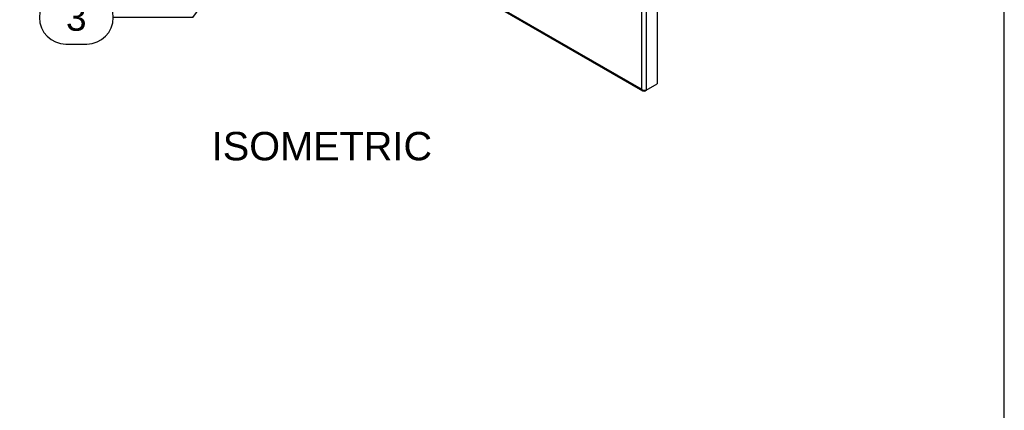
# Model space of a CAD drawing. Header units: inches. Extents: x 0 to 80.1, y 0 to 59.8.
# Tile 14 of 17: x 54 to 80, y 29.9 to 40.2. Entities that reach past the tile are written whole.
import ezdxf
from ezdxf.enums import TextEntityAlignment as Align

# ---------------------------------------------------------------- set-up
doc = ezdxf.new("R2010")
doc.units = ezdxf.units.IN
doc.header["$MEASUREMENT"] = 0
doc.layers.add('COM57178-13', color=7, linetype='Continuous')
doc.layers.add('Default', color=7, linetype='Continuous')
doc.styles.add('SEACAD_Arial', font='arial.ttf')

# ---------------------------------------------------------------- blocks, each defined once
blk = doc.blocks.new('SEANNOT_GROUP2')
at = {"layer": 'Default', "linetype": 'Continuous'}
blk.add_hatch(color=7, dxfattribs=at).paths.add_polyline_path([(61.39, 43.93), (61.71, 44.563), (61.202, 44.068)])
at = {"layer": 'Default', "color": 7, "linetype": 'Continuous'}
for p, q in [((55.215, 40.966), (55.763, 40.966)), ((58.563, 40.266), (56.463, 40.266)), ((55.215, 39.566), (55.763, 39.566))]:
    blk.add_line(p, q, dxfattribs=at)
blk.add_lwpolyline([(58.563, 40.266), (61.71, 44.563)], dxfattribs=at)
for centre, start, end in [((55.215, 40.266), 90, 270), ((55.763, 40.266), 270, 90)]:
    blk.add_arc(centre, 0.7, start, end, dxfattribs=at)
at = {"layer": 'Default', "color": 7, "linetype": 'Continuous', "style": 'SEACAD_Arial'}
blk.add_text('3', height=0.7, dxfattribs=at).set_placement((55.215, 40.616), align=Align.TOP_LEFT)
blk = doc.blocks.new('SE6')
at = {"layer": 'COM57178-13', "color": 7, "linetype": 'Continuous'}
for p, q in [((70.416, 38.372), (53.147, 48.342)), ((53.155, 48.308), (70.444, 38.326)), ((70.83, 43.778), (70.83, 38.517)), ((70.416, 43.609), (70.416, 38.372)), ((70.538, 43.609), (70.538, 38.348)), ((70.538, 38.348), (70.83, 38.517)), ((70.497, 38.325), (70.538, 38.348)), ((70.497, 38.325), (70.497, 38.344))]:
    blk.add_line(p, q, dxfattribs=at)
blk.add_arc((70.501, 38.483), 0.14, 232.7389, 285.3097, dxfattribs=at)
blk.add_open_spline([(70.497, 38.325), (70.487, 38.321), (70.478, 38.319), (70.46, 38.32), (70.451, 38.322), (70.437, 38.331), (70.43, 38.337), (70.421, 38.352), (70.418, 38.361), (70.416, 38.372)], degree=3, knots=[0, 0, 0, 0, 0.25, 0.25, 0.5, 0.5, 0.75, 0.75, 1, 1, 1, 1], dxfattribs=at)

msp = doc.modelspace()

# ---------------------------------------------------------------- linework, layer by layer
at = {"layer": 'Default', "color": 7, "linetype": 'Continuous'}
msp.add_line((80, 0), (80, 59.783), dxfattribs=at)

# ---------------------------------------------------------------- block references
at = {"layer": 'Default'}
for name in ['SE6', 'SEANNOT_GROUP2']:
    msp.add_blockref(name, (0, 0), dxfattribs=at)

# ---------------------------------------------------------------- texts
at = {"layer": 'Default', "color": 7, "linetype": 'Continuous', "style": 'SEACAD_Arial'}
msp.add_text('ISOMETRIC', height=0.75, dxfattribs=at).set_placement((59.066, 37.244), align=Align.TOP_LEFT)

doc.saveas('drawing.dxf')
